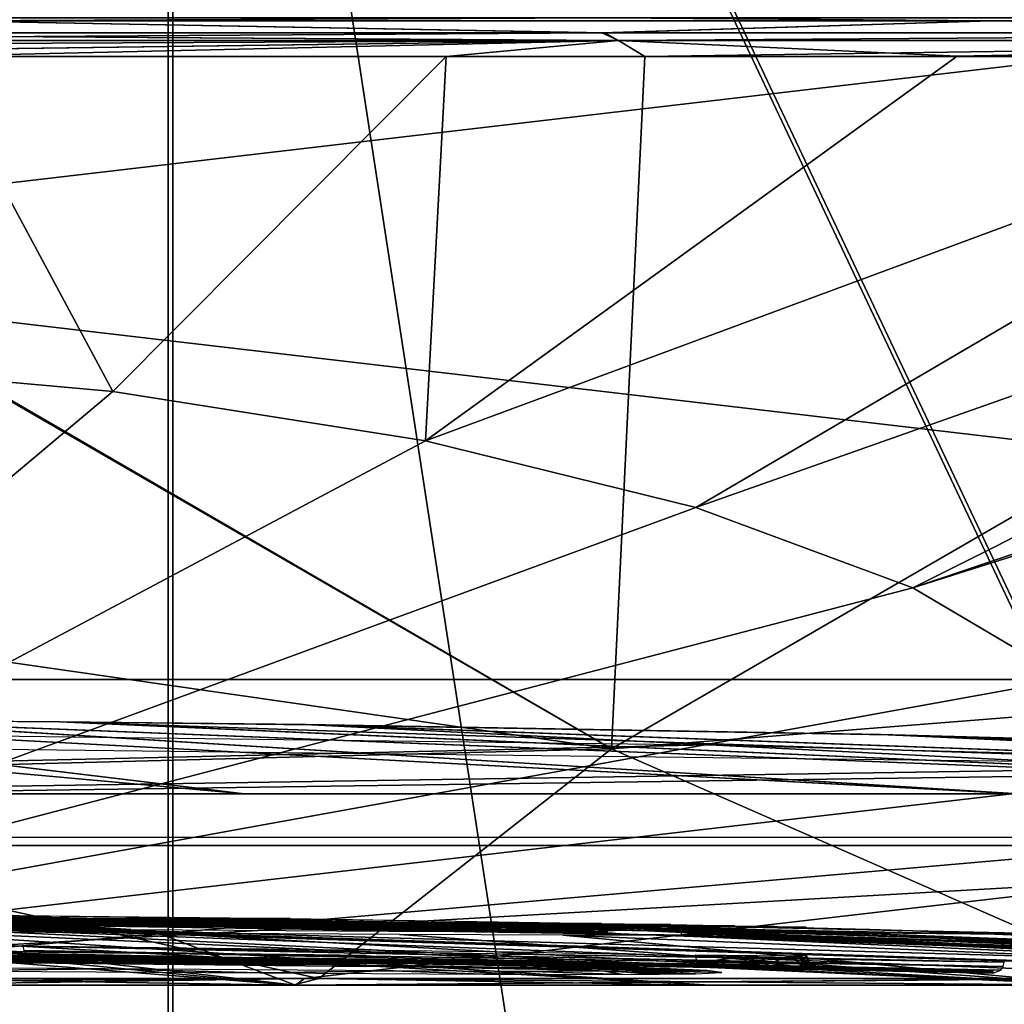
# Model space of a CAD drawing. Header units: millimetres. Extents: x -214 to 214, y -69 to 583.
# Tile 27 of 93: x 11 to 28, y 131 to 148. Entities that reach past the tile are written whole.
import ezdxf

# ---------------------------------------------------------------- set-up
doc = ezdxf.new("R2010")
doc.units = ezdxf.units.MM
doc.header["$LTSCALE"] = 62.021132
for name, color, linetype in [('143', 7, 'CONTINUOUS'), ('200', 7, 'CONTINUOUS'), ('235', 7, 'CONTINUOUS'), ('236', 7, 'CONTINUOUS'), ('239', 7, 'CONTINUOUS'), ('267', 7, 'CONTINUOUS'), ('269', 7, 'CONTINUOUS'), ('270', 7, 'CONTINUOUS'), ('282', 7, 'CONTINUOUS'), ('283', 7, 'CONTINUOUS'), ('284', 7, 'CONTINUOUS'), ('285', 7, 'CONTINUOUS'), ('286', 7, 'CONTINUOUS'), ('287', 7, 'CONTINUOUS'), ('288', 7, 'CONTINUOUS'), ('295', 7, 'CONTINUOUS'), ('296', 7, 'CONTINUOUS'), ('297', 7, 'CONTINUOUS'), ('298', 7, 'CONTINUOUS'), ('299', 7, 'CONTINUOUS'), ('300', 7, 'CONTINUOUS'), ('89', 7, 'CONTINUOUS')]:
    doc.layers.add(name, color=color, linetype=linetype)

msp = doc.modelspace()

# ---------------------------------------------------------------- linework, layer by layer
at = {"layer": '143', "color": 7, "linetype": 'Continuous'}
for points in [[(39.96, 169.576, -230.698), (39.957, 113.354, -227.383), (13.422, 169.506, -235.248), (39.96, 169.576, -230.698)], [(13.422, 169.506, -235.248), (13.413, 111.47, -231.763), (-13.503, 169.502, -235.241), (13.422, 169.506, -235.248)], [(-13.503, 169.502, -235.241), (13.413, 111.47, -231.763), (-13.494, 111.473, -231.757), (-13.503, 169.502, -235.241)], [(13.413, 111.47, -231.763), (13.422, 169.506, -235.248), (22.281, 111.886, -230.796), (13.413, 111.47, -231.763)], [(13.422, 169.506, -235.248), (39.957, 113.354, -227.383), (22.281, 111.886, -230.796), (13.422, 169.506, -235.248)]]:
    msp.add_3dface(points, dxfattribs=at)
at = {"layer": '200', "color": 7, "linetype": 'Continuous'}
for points in [[(-65, 151.663, -113.516), (-65, 136.453, -89.025), (65, 151.663, -113.516), (-65, 151.663, -113.516)], [(65, 151.663, -113.516), (-65, 136.453, -89.025), (65, 136.453, -89.025), (65, 151.663, -113.516)], [(65, 151.662, 113.516), (65, 136.453, 89.025), (-65, 151.662, 113.516), (65, 151.662, 113.516)], [(-65, 151.662, 113.516), (65, 136.453, 89.025), (-65, 136.453, 89.025), (-65, 151.662, 113.516)], [(65, 136.453, 89.025), (65, 125.076, 62.549), (-65, 136.453, 89.025), (65, 136.453, 89.025)], [(-65, 136.453, 89.025), (65, 125.076, 62.549), (-65, 125.076, 62.549), (-65, 136.453, 89.025)], [(-65, 136.453, -89.025), (-65, 125.076, -62.549), (65, 136.453, -89.025), (-65, 136.453, -89.025)], [(65, 136.453, -89.025), (-65, 125.076, -62.549), (65, 125.076, -62.549), (65, 136.453, -89.025)]]:
    msp.add_3dface(points, dxfattribs=at)
at = {"layer": '235', "color": 7, "linetype": 'Continuous'}
for points in [[(15.591, 132.198, -1.267), (0, 132.197, 15.73), (10.223, 132.256, -1.266), (15.591, 132.198, -1.267)], [(10.828, 132.211, 9.769), (0, 132.197, 15.73), (10.828, 132.214, 9.361), (10.828, 132.211, 9.769)], [(10.828, 132.214, 9.361), (0, 132.197, 15.73), (24.764, 132.044, 0.781), (10.828, 132.214, 9.361)], [(10.828, 132.208, 10.176), (0, 132.197, 15.73), (10.828, 132.211, 9.769), (10.828, 132.208, 10.176)], [(17.625, 132.127, 10.176), (0, 132.197, 15.73), (10.828, 132.208, 10.176), (17.625, 132.127, 10.176)], [(21.13, 132.113, -1.266), (0, 132.197, 15.73), (15.591, 132.198, -1.267), (21.13, 132.113, -1.266)], [(28.303, 131.922, 10.176), (0, 132.197, 15.73), (17.625, 132.127, 10.176), (28.303, 131.922, 10.176)], [(0, 132.197, 15.73), (28.303, 131.922, 10.176), (21.618, 132.029, 13.475), (0, 132.197, 15.73)], [(24.764, 132.044, 0.781), (0, 132.197, 15.73), (24.561, 132.048, -0.294), (24.764, 132.044, 0.781)], [(24.561, 132.048, -0.294), (0, 132.197, 15.73), (24.205, 132.055, -0.786), (24.561, 132.048, -0.294)], [(24.205, 132.055, -0.786), (0, 132.197, 15.73), (23.504, 132.069, -1.093), (24.205, 132.055, -0.786)], [(23.504, 132.069, -1.093), (0, 132.197, 15.73), (22.369, 132.09, -1.231), (23.504, 132.069, -1.093)], [(22.369, 132.09, -1.231), (0, 132.197, 15.73), (21.13, 132.113, -1.266), (22.369, 132.09, -1.231)], [(8.163, 132.169, 15.73), (0, 132.197, 15.73), (16.378, 132.085, 15.73), (8.163, 132.169, 15.73)], [(16.378, 132.085, 15.73), (0, 132.197, 15.73), (18.108, 132.06, 15.694), (16.378, 132.085, 15.73)], [(18.108, 132.06, 15.694), (0, 132.197, 15.73), (19.5, 132.04, 15.577), (18.108, 132.06, 15.694)], [(19.5, 132.04, 15.577), (0, 132.197, 15.73), (20.529, 132.026, 15.32), (19.5, 132.04, 15.577)], [(20.529, 132.026, 15.32), (0, 132.197, 15.73), (21.198, 132.022, 14.682), (20.529, 132.026, 15.32)], [(21.198, 132.022, 14.682), (0, 132.197, 15.73), (21.618, 132.029, 13.475), (21.198, 132.022, 14.682)], [(5.714, 132.195, -14.776), (5.386, 132.181, -15.974), (12.75, 132.004, -23.385), (5.714, 132.195, -14.776)], [(12.75, 132.004, -23.385), (5.386, 132.181, -15.974), (6.171, 132.046, -23.891), (12.75, 132.004, -23.385)], [(6.297, 132.2, -14.132), (5.714, 132.195, -14.776), (12.75, 132.004, -23.385), (6.297, 132.2, -14.132)], [(7.153, 132.198, -13.874), (6.297, 132.2, -14.132), (12.75, 132.004, -23.385), (7.153, 132.198, -13.874)], [(8.37, 132.192, -13.746), (7.153, 132.198, -13.874), (12.75, 132.004, -23.385), (8.37, 132.192, -13.746)], [(10.012, 132.18, -13.704), (8.37, 132.192, -13.746), (12.75, 132.004, -23.385), (10.012, 132.18, -13.704)], [(9.355, 132.211, -11.194), (14.45, 132.16, -11.195), (9.165, 132.256, -4.545), (9.355, 132.211, -11.194)], [(9.165, 132.256, -4.545), (14.45, 132.16, -11.195), (13.824, 132.212, -4.546), (9.165, 132.256, -4.545)], [(14.146, 132.138, -13.704), (10.012, 132.18, -13.704), (17.347, 131.972, -22.011), (14.146, 132.138, -13.704)], [(17.347, 131.972, -22.011), (10.012, 132.18, -13.704), (12.75, 132.004, -23.385), (17.347, 131.972, -22.011)], [(16.038, 132.159, 9.026), (10.828, 132.214, 9.361), (24.525, 132.04, 4.691), (16.038, 132.159, 9.026)], [(24.525, 132.04, 4.691), (10.828, 132.214, 9.361), (24.782, 132.042, 1.964), (24.525, 132.04, 4.691)], [(24.782, 132.042, 1.964), (10.828, 132.214, 9.361), (24.764, 132.044, 0.781), (24.782, 132.042, 1.964)], [(20.242, 132.074, -11.455), (21.047, 132.053, -12.207), (13.824, 132.212, -4.546), (20.242, 132.074, -11.455)], [(13.824, 132.212, -4.546), (21.047, 132.053, -12.207), (18.532, 132.148, -4.544), (13.824, 132.212, -4.546)], [(19.545, 132.088, -11.194), (20.242, 132.074, -11.455), (13.824, 132.212, -4.546), (19.545, 132.088, -11.194)], [(14.45, 132.16, -11.195), (19.545, 132.088, -11.194), (13.824, 132.212, -4.546), (14.45, 132.16, -11.195)], [(5.233, 132.02, 25.361), (15.634, 131.014, 53.22), (3.165, 132.002, 26.517), (5.233, 132.02, 25.361)], [(7.012, 132.055, 23.154), (23.054, 131.014, 50.451), (5.233, 132.02, 25.361), (7.012, 132.055, 23.154)], [(23.054, 131.014, 50.451), (15.634, 131.014, 53.22), (5.233, 132.02, 25.361), (23.054, 131.014, 50.451)], [(7.61, 132.101, 20.429), (29.996, 131.014, 46.657), (7.012, 132.055, 23.154), (7.61, 132.101, 20.429)], [(29.996, 131.014, 46.657), (23.054, 131.014, 50.451), (7.012, 132.055, 23.154), (29.996, 131.014, 46.657)], [(46.724, 131.014, 29.891), (41.972, 131.014, 36.261), (7.605, 132.135, 18.357), (46.724, 131.014, 29.891)], [(7.605, 132.135, 18.357), (41.972, 131.014, 36.261), (7.617, 132.118, 19.439), (7.605, 132.135, 18.357)], [(21.618, 131.923, 20.855), (46.724, 131.014, 29.891), (7.605, 132.135, 18.357), (21.618, 131.923, 20.855)], [(12.273, 132.096, 18.351), (21.618, 131.923, 20.855), (7.605, 132.135, 18.357), (12.273, 132.096, 18.351)], [(7.617, 132.118, 19.439), (41.972, 131.014, 36.261), (7.61, 132.101, 20.429), (7.617, 132.118, 19.439)], [(36.338, 131.014, 41.906), (29.996, 131.014, 46.657), (7.61, 132.101, 20.429), (36.338, 131.014, 41.906)], [(41.972, 131.014, 36.261), (36.338, 131.014, 41.906), (7.61, 132.101, 20.429), (41.972, 131.014, 36.261)], [(21.246, 131.952, 19.53), (21.618, 131.923, 20.855), (12.273, 132.096, 18.351), (21.246, 131.952, 19.53)], [(16.94, 132.039, 18.357), (21.246, 131.952, 19.53), (12.273, 132.096, 18.351), (16.94, 132.039, 18.357)], [(18.281, 132.082, -13.704), (14.146, 132.138, -13.704), (21.003, 131.966, -18.951), (18.281, 132.082, -13.704)], [(21.003, 131.966, -18.951), (14.146, 132.138, -13.704), (19.744, 131.961, -20.524), (21.003, 131.966, -18.951)], [(19.744, 131.961, -20.524), (14.146, 132.138, -13.704), (17.347, 131.972, -22.011), (19.744, 131.961, -20.524)], [(19.325, 132.113, 8.668), (16.038, 132.159, 9.026), (23.81, 132.045, 6.601), (19.325, 132.113, 8.668)], [(23.81, 132.045, 6.601), (16.038, 132.159, 9.026), (24.525, 132.04, 4.691), (23.81, 132.045, 6.601)], [(20.629, 131.974, 18.808), (21.246, 131.952, 19.53), (16.94, 132.039, 18.357), (20.629, 131.974, 18.808)], [(18.545, 132.015, 18.4), (20.629, 131.974, 18.808), (16.94, 132.039, 18.357), (18.545, 132.015, 18.4)], [(18.988, 132.07, -13.752), (18.281, 132.082, -13.704), (21.365, 131.983, -17.373), (18.988, 132.07, -13.752)], [(21.365, 131.983, -17.373), (18.281, 132.082, -13.704), (21.003, 131.966, -18.951), (21.365, 131.983, -17.373)], [(41.912, 131.014, -36.333), (46.664, 131.014, -29.986), (18.532, 132.148, -4.544), (41.912, 131.014, -36.333)], [(18.532, 132.148, -4.544), (46.664, 131.014, -29.986), (21.341, 132.101, -4.596), (18.532, 132.148, -4.544)], [(21.047, 132.053, -12.207), (41.912, 131.014, -36.333), (18.532, 132.148, -4.544), (21.047, 132.053, -12.207)], [(19.759, 131.993, 18.534), (20.629, 131.974, 18.808), (18.545, 132.015, 18.4), (19.759, 131.993, 18.534)], [(19.596, 132.058, -13.931), (18.988, 132.07, -13.752), (21.318, 131.992, -16.849), (19.596, 132.058, -13.931)], [(21.318, 131.992, -16.849), (18.988, 132.07, -13.752), (21.365, 131.983, -17.373), (21.318, 131.992, -16.849)], [(21.465, 132.079, 8.274), (19.325, 132.113, 8.668), (22.804, 132.058, 7.75), (21.465, 132.079, 8.274)], [(22.804, 132.058, 7.75), (19.325, 132.113, 8.668), (23.81, 132.045, 6.601), (22.804, 132.058, 7.75)], [(20.108, 132.045, -14.374), (19.596, 132.058, -13.931), (20.964, 132.014, -15.667), (20.108, 132.045, -14.374)], [(20.964, 132.014, -15.667), (19.596, 132.058, -13.931), (21.187, 132.002, -16.276), (20.964, 132.014, -15.667)], [(21.187, 132.002, -16.276), (19.596, 132.058, -13.931), (21.318, 131.992, -16.849), (21.187, 132.002, -16.276)], [(20.633, 132.027, -15.077), (20.108, 132.045, -14.374), (20.964, 132.014, -15.667), (20.633, 132.027, -15.077)], [(21.974, 132.023, -13.426), (41.912, 131.014, -36.333), (21.047, 132.053, -12.207), (21.974, 132.023, -13.426)], [(46.664, 131.014, -29.986), (50.457, 131.014, -23.037), (21.341, 132.101, -4.596), (46.664, 131.014, -29.986)], [(21.341, 132.101, -4.596), (50.457, 131.014, -23.037), (26.674, 131.98, -7.367), (21.341, 132.101, -4.596)], [(23.412, 132.062, -4.752), (21.341, 132.101, -4.596), (26.674, 131.98, -7.367), (23.412, 132.062, -4.752)], [(54.917, 131.014, 7.802), (53.254, 131.014, 15.516), (21.618, 132.029, 13.475), (54.917, 131.014, 7.802)], [(21.618, 132.029, 13.475), (53.254, 131.014, 15.516), (22.085, 132.02, 13.475), (21.618, 132.029, 13.475)], [(28.303, 131.922, 10.176), (54.917, 131.014, 7.802), (21.618, 132.029, 13.475), (28.303, 131.922, 10.176)], [(23.144, 131.973, -15.697), (41.912, 131.014, -36.333), (21.974, 132.023, -13.426), (23.144, 131.973, -15.697)], [(22.085, 132.02, 13.475), (53.254, 131.014, 15.516), (22.554, 132.012, 13.475), (22.085, 132.02, 13.475)], [(22.554, 132.012, 13.475), (53.254, 131.014, 15.516), (22.554, 131.964, 17.165), (22.554, 132.012, 13.475)], [(24.913, 132.03, -5.076), (23.412, 132.062, -4.752), (26.674, 131.98, -7.367), (24.913, 132.03, -5.076)], [(25.903, 132.005, -5.825), (24.913, 132.03, -5.076), (26.674, 131.98, -7.367), (25.903, 132.005, -5.825)], [(15.634, 131.014, 53.22), (7.937, 131.014, 54.897), (3.165, 132.002, 26.517), (15.634, 131.014, 53.22)], [(7.934, 131.014, -54.897), (15.685, 131.014, -53.203), (7.242, 131.975, -26.922), (7.934, 131.014, -54.897)], [(7.242, 131.975, -26.922), (15.685, 131.014, -53.203), (13.238, 131.939, -26.249), (7.242, 131.975, -26.922)], [(15.685, 131.014, -53.203), (29.989, 131.014, -46.662), (13.238, 131.939, -26.249), (15.685, 131.014, -53.203)], [(13.238, 131.939, -26.249), (29.989, 131.014, -46.662), (17.537, 131.913, -24.868), (13.238, 131.939, -26.249)], [(17.537, 131.913, -24.868), (29.989, 131.014, -46.662), (20.446, 131.901, -23.16), (17.537, 131.913, -24.868)], [(20.446, 131.901, -23.16), (41.912, 131.014, -36.333), (22.255, 131.902, -21.367), (20.446, 131.901, -23.16)], [(29.989, 131.014, -46.662), (41.912, 131.014, -36.333), (20.446, 131.901, -23.16), (29.989, 131.014, -46.662)], [(22.084, 131.915, 20.855), (46.724, 131.014, 29.891), (21.618, 131.923, 20.855), (22.084, 131.915, 20.855)], [(22.554, 131.906, 20.855), (46.724, 131.014, 29.891), (22.084, 131.915, 20.855), (22.554, 131.906, 20.855)], [(22.255, 131.902, -21.367), (41.912, 131.014, -36.333), (23.195, 131.915, -19.578), (22.255, 131.902, -21.367)], [(53.254, 131.014, 15.516), (50.508, 131.014, 22.929), (22.554, 131.964, 17.165), (53.254, 131.014, 15.516)], [(22.554, 131.964, 17.165), (50.508, 131.014, 22.929), (22.554, 131.906, 20.855), (22.554, 131.964, 17.165)], [(50.508, 131.014, 22.929), (46.724, 131.014, 29.891), (22.554, 131.906, 20.855), (50.508, 131.014, 22.929)], [(23.491, 131.938, -17.714), (41.912, 131.014, -36.333), (23.144, 131.973, -15.697), (23.491, 131.938, -17.714)], [(23.195, 131.915, -19.578), (41.912, 131.014, -36.333), (23.491, 131.938, -17.714), (23.195, 131.915, -19.578)], [(26.674, 131.98, -7.367), (50.457, 131.014, -23.037), (27.485, 131.962, -7.367), (26.674, 131.98, -7.367)], [(27.485, 131.962, -7.367), (50.457, 131.014, -23.037), (28.303, 131.943, -7.367), (27.485, 131.962, -7.367)]]:
    msp.add_3dface(points, dxfattribs=at)
at = {"layer": '236', "color": 7, "linetype": 'Continuous'}
for points in [[(0, 131.032, -55.962), (0, 131.133, -56.453), (15.844, 131.133, -54.184), (0, 131.032, -55.962)], [(0, 131.014, -55.467), (0, 131.032, -55.962), (15.844, 131.133, -54.184), (0, 131.014, -55.467)], [(7.934, 131.014, -54.897), (0, 131.014, -55.467), (15.844, 131.133, -54.184), (7.934, 131.014, -54.897)], [(15.685, 131.014, -53.203), (7.934, 131.014, -54.897), (15.844, 131.133, -54.184), (15.685, 131.014, -53.203)], [(7.937, 131.014, 54.897), (15.634, 131.014, 53.22), (8.219, 131.133, 55.852), (7.937, 131.014, 54.897)], [(8.219, 131.133, 55.852), (15.634, 131.014, 53.22), (16.098, 131.133, 54.109), (8.219, 131.133, 55.852)], [(15.634, 131.014, 53.22), (23.054, 131.014, 50.451), (16.098, 131.133, 54.109), (15.634, 131.014, 53.22)], [(29.989, 131.014, -46.662), (15.685, 131.014, -53.203), (30.449, 131.133, -47.537), (29.989, 131.014, -46.662)], [(30.449, 131.133, -47.537), (15.685, 131.014, -53.203), (30.121, 131.133, -47.746), (30.449, 131.133, -47.537)], [(30.121, 131.133, -47.746), (15.685, 131.014, -53.203), (15.844, 131.133, -54.184), (30.121, 131.133, -47.746)], [(23.054, 131.014, 50.451), (29.996, 131.014, 46.657), (16.098, 131.133, 54.109), (23.054, 131.014, 50.451)], [(16.098, 131.133, 54.109), (29.996, 131.014, 46.657), (30.634, 131.133, 47.42), (16.098, 131.133, 54.109)]]:
    msp.add_3dface(points, dxfattribs=at)
at = {"layer": '239', "color": 7, "linetype": 'Continuous'}
for points in [[(0, 147.547, 96.002), (0, 138.279, 76.668), (21.309, 135.219, 65.454), (0, 147.547, 96.002)], [(0, 147.547, 96.002), (21.309, 135.219, 65.454), (0.073, 147.547, 96.002), (0, 147.547, 96.002)], [(0.073, 147.547, 96.002), (21.309, 135.219, 65.454), (21.905, 147.547, 93.469), (0.073, 147.547, 96.002)], [(12.433, 141.582, -83.264), (6.349, 142.126, -85.114), (9.222, 147.548, -95.559), (12.433, 141.582, -83.264)], [(18.366, 147.547, -94.228), (12.433, 141.582, -83.264), (9.222, 147.548, -95.559), (18.366, 147.547, -94.228)], [(17.998, 140.7, -80.267), (12.433, 141.582, -83.264), (18.366, 147.547, -94.228), (17.998, 140.7, -80.267)], [(22.813, 139.518, -76.248), (17.998, 140.7, -80.267), (36.503, 147.548, -88.792), (22.813, 139.518, -76.248)], [(36.503, 147.548, -88.792), (17.998, 140.7, -80.267), (27.462, 147.548, -91.992), (36.503, 147.548, -88.792)], [(27.462, 147.548, -91.992), (17.998, 140.7, -80.267), (18.366, 147.547, -94.228), (27.462, 147.548, -91.992)], [(21.309, 135.219, 65.454), (41.914, 136.847, 59.92), (42.608, 147.547, 86.028), (21.309, 135.219, 65.454)], [(21.905, 147.547, 93.469), (21.309, 135.219, 65.454), (42.608, 147.547, 86.028), (21.905, 147.547, 93.469)], [(45.559, 147.546, -84.501), (22.813, 139.518, -76.248), (36.503, 147.548, -88.792), (45.559, 147.546, -84.501)], [(26.676, 138.084, -71.375), (22.813, 139.518, -76.248), (45.559, 147.546, -84.501), (26.676, 138.084, -71.375)], [(29.427, 136.458, -65.85), (26.676, 138.084, -71.375), (56.545, 147.547, -77.581), (29.427, 136.458, -65.85)], [(56.545, 147.547, -77.581), (26.676, 138.084, -71.375), (54.693, 147.546, -78.896), (56.545, 147.547, -77.581)], [(54.693, 147.546, -78.896), (26.676, 138.084, -71.375), (45.559, 147.546, -84.501), (54.693, 147.546, -78.896)], [(12.433, 141.582, -83.264), (0, 131.133, -56.453), (6.349, 142.126, -85.114), (12.433, 141.582, -83.264)], [(17.998, 140.7, -80.267), (0, 131.133, -56.453), (12.433, 141.582, -83.264), (17.998, 140.7, -80.267)], [(22.813, 139.518, -76.248), (0, 131.133, -56.453), (17.998, 140.7, -80.267), (22.813, 139.518, -76.248)], [(26.676, 138.084, -71.375), (0, 131.133, -56.453), (22.813, 139.518, -76.248), (26.676, 138.084, -71.375)], [(0, 138.279, 76.668), (0, 134.67, 67.32), (21.309, 135.219, 65.454), (0, 138.279, 76.668)], [(29.427, 136.458, -65.85), (0, 131.133, -56.453), (26.676, 138.084, -71.375), (29.427, 136.458, -65.85)], [(21.309, 135.219, 65.454), (30.634, 131.133, 47.42), (41.914, 136.847, 59.92), (21.309, 135.219, 65.454)], [(30.95, 134.709, -59.904), (0, 131.133, -56.453), (29.427, 136.458, -65.85), (30.95, 134.709, -59.904)], [(0, 134.67, 67.32), (16.098, 131.133, 54.109), (21.309, 135.219, 65.454), (0, 134.67, 67.32)], [(16.098, 131.133, 54.109), (30.634, 131.133, 47.42), (21.309, 135.219, 65.454), (16.098, 131.133, 54.109)], [(31.182, 132.908, -53.785), (0, 131.133, -56.453), (30.95, 134.709, -59.904), (31.182, 132.908, -53.785)], [(0, 134.67, 67.32), (8.219, 131.133, 55.852), (16.098, 131.133, 54.109), (0, 134.67, 67.32)], [(15.844, 131.133, -54.184), (0, 131.133, -56.453), (31.182, 132.908, -53.785), (15.844, 131.133, -54.184)], [(30.121, 131.133, -47.746), (15.844, 131.133, -54.184), (31.182, 132.908, -53.785), (30.121, 131.133, -47.746)]]:
    msp.add_3dface(points, dxfattribs=at)
at = {"layer": '267', "color": 7, "linetype": 'Continuous'}
for points in [[(21.248, 148.234, -94.564), (9.476, 148.181, -96.158), (0, 148.234, -96.921), (21.248, 148.234, -94.564)], [(21.136, 147.967, -94.066), (0, 147.967, -96.411), (9.476, 148.181, -96.158), (21.136, 147.967, -94.066)], [(28.064, 148.181, -92.459), (9.476, 148.181, -96.158), (21.248, 148.234, -94.564), (28.064, 148.181, -92.459)], [(28.064, 148.181, -92.459), (21.136, 147.967, -94.066), (9.476, 148.181, -96.158), (28.064, 148.181, -92.459)], [(41.243, 147.967, -87.144), (21.136, 147.967, -94.066), (28.064, 148.181, -92.459), (41.243, 147.967, -87.144)], [(41.461, 148.234, -87.605), (28.064, 148.181, -92.459), (21.248, 148.234, -94.564), (41.461, 148.234, -87.605)], [(45.572, 148.181, -85.202), (28.064, 148.181, -92.459), (41.461, 148.234, -87.605), (45.572, 148.181, -85.202)], [(45.572, 148.181, -85.202), (41.243, 147.967, -87.144), (28.064, 148.181, -92.459), (45.572, 148.181, -85.202)]]:
    msp.add_3dface(points, dxfattribs=at)
at = {"layer": '269', "color": 7, "linetype": 'Continuous'}
for points in [[(0, 147.967, -96.411), (21.136, 147.967, -94.066), (0, 147.828, -96.325), (0, 147.967, -96.411)], [(0, 147.828, -96.325), (21.136, 147.967, -94.066), (21.434, 147.828, -93.91), (0, 147.828, -96.325)], [(0, 147.967, 96.411), (0, 147.828, 96.325), (21.434, 147.828, 93.91), (0, 147.967, 96.411)], [(0.073, 147.967, 96.411), (0, 147.967, 96.411), (21.434, 147.828, 93.91), (0.073, 147.967, 96.411)], [(21.189, 147.967, 94.054), (0.073, 147.967, 96.411), (21.434, 147.828, 93.91), (21.189, 147.967, 94.054)], [(21.136, 147.967, -94.066), (41.243, 147.967, -87.144), (21.434, 147.828, -93.91), (21.136, 147.967, -94.066)], [(41.276, 147.967, 87.128), (21.189, 147.967, 94.054), (21.434, 147.828, 93.91), (41.276, 147.967, 87.128)], [(21.434, 147.828, -93.91), (41.243, 147.967, -87.144), (41.794, 147.828, -86.785), (21.434, 147.828, -93.91)], [(41.794, 147.828, 86.785), (41.276, 147.967, 87.128), (21.434, 147.828, 93.91), (41.794, 147.828, 86.785)], [(9.222, 147.548, -95.559), (0, 147.547, -96.002), (21.434, 147.828, -93.91), (9.222, 147.548, -95.559)], [(0, 147.547, -96.002), (0, 147.727, -96.238), (21.434, 147.828, -93.91), (0, 147.547, -96.002)], [(0, 147.828, 96.325), (0.073, 147.547, 96.002), (21.434, 147.828, 93.91), (0, 147.828, 96.325)], [(0, 147.727, -96.238), (0, 147.828, -96.325), (21.434, 147.828, -93.91), (0, 147.727, -96.238)], [(0.073, 147.547, 96.002), (21.905, 147.547, 93.469), (21.434, 147.828, 93.91), (0.073, 147.547, 96.002)], [(18.366, 147.547, -94.228), (9.222, 147.548, -95.559), (21.434, 147.828, -93.91), (18.366, 147.547, -94.228)], [(27.462, 147.548, -91.992), (18.366, 147.547, -94.228), (21.434, 147.828, -93.91), (27.462, 147.548, -91.992)], [(27.462, 147.548, -91.992), (21.434, 147.828, -93.91), (41.794, 147.828, -86.785), (27.462, 147.548, -91.992)], [(21.905, 147.547, 93.469), (41.794, 147.828, 86.785), (21.434, 147.828, 93.91), (21.905, 147.547, 93.469)], [(21.905, 147.547, 93.469), (42.608, 147.547, 86.028), (41.794, 147.828, 86.785), (21.905, 147.547, 93.469)], [(36.503, 147.548, -88.792), (27.462, 147.548, -91.992), (41.794, 147.828, -86.785), (36.503, 147.548, -88.792)]]:
    msp.add_3dface(points, dxfattribs=at)
at = {"layer": '270', "color": 7, "linetype": 'Continuous'}
for points in [[(0, 148.234, 96.921), (9.476, 148.181, 96.158), (21.248, 148.234, 94.564), (0, 148.234, 96.921)], [(0.073, 147.967, 96.411), (21.189, 147.967, 94.054), (9.476, 148.181, 96.158), (0.073, 147.967, 96.411)], [(9.476, 148.181, 96.158), (28.064, 148.181, 92.459), (21.248, 148.234, 94.564), (9.476, 148.181, 96.158)], [(21.189, 147.967, 94.054), (28.064, 148.181, 92.459), (9.476, 148.181, 96.158), (21.189, 147.967, 94.054)], [(21.189, 147.967, 94.054), (41.276, 147.967, 87.128), (28.064, 148.181, 92.459), (21.189, 147.967, 94.054)], [(21.248, 148.234, 94.564), (28.064, 148.181, 92.459), (41.461, 148.234, 87.605), (21.248, 148.234, 94.564)], [(28.064, 148.181, 92.459), (45.572, 148.181, 85.202), (41.461, 148.234, 87.605), (28.064, 148.181, 92.459)], [(41.276, 147.967, 87.128), (45.572, 148.181, 85.202), (28.064, 148.181, 92.459), (41.276, 147.967, 87.128)]]:
    msp.add_3dface(points, dxfattribs=at)
at = {"layer": '282', "color": 7, "linetype": 'Continuous'}
for points in [[(10.011, 131.482, -13.502), (13.982, 131.442, -13.502), (9.353, 131.509, -11.392), (10.011, 131.482, -13.502)], [(9.353, 131.509, -11.392), (13.982, 131.442, -13.502), (14.121, 131.462, -11.393), (9.353, 131.509, -11.392)], [(12.301, 131.303, -23.662), (6.17, 131.342, -24.087), (9.199, 131.268, -26.617), (12.301, 131.303, -23.662)], [(15.056, 131.232, -25.573), (12.301, 131.303, -23.662), (9.199, 131.268, -26.617), (15.056, 131.232, -25.573)], [(17.429, 131.267, -22.189), (12.301, 131.303, -23.662), (15.056, 131.232, -25.573), (17.429, 131.267, -22.189)], [(13.982, 131.442, -13.502), (18.278, 131.384, -13.502), (14.121, 131.462, -11.393), (13.982, 131.442, -13.502)], [(19.055, 131.371, -13.558), (19.684, 131.359, -13.751), (14.121, 131.462, -11.393), (19.055, 131.371, -13.558)], [(14.121, 131.462, -11.393), (19.684, 131.359, -13.751), (21.805, 131.325, -13.536), (14.121, 131.462, -11.393)], [(18.278, 131.384, -13.502), (19.055, 131.371, -13.558), (14.121, 131.462, -11.393), (18.278, 131.384, -13.502)], [(19.542, 131.386, -11.392), (14.121, 131.462, -11.393), (20.917, 131.353, -12.363), (19.542, 131.386, -11.392)], [(20.917, 131.353, -12.363), (14.121, 131.462, -11.393), (21.805, 131.325, -13.536), (20.917, 131.353, -12.363)], [(20.172, 131.373, -11.651), (19.542, 131.386, -11.392), (20.917, 131.353, -12.363), (20.172, 131.373, -11.651)], [(19.684, 131.359, -13.751), (20.237, 131.344, -14.219), (23.014, 131.272, -15.955), (19.684, 131.359, -13.751)], [(21.805, 131.325, -13.536), (19.684, 131.359, -13.751), (23.014, 131.272, -15.955), (21.805, 131.325, -13.536)], [(20.237, 131.344, -14.219), (20.796, 131.326, -14.964), (23.014, 131.272, -15.955), (20.237, 131.344, -14.219)], [(20.796, 131.326, -14.964), (21.142, 131.312, -15.582), (23.014, 131.272, -15.955), (20.796, 131.326, -14.964)], [(21.142, 131.312, -15.582), (21.376, 131.299, -16.219), (23.014, 131.272, -15.955), (21.142, 131.312, -15.582)], [(19.025, 131.211, -23.866), (17.429, 131.267, -22.189), (15.056, 131.232, -25.573), (19.025, 131.211, -23.866)], [(19.912, 131.256, -20.637), (17.429, 131.267, -22.189), (19.025, 131.211, -23.866), (19.912, 131.256, -20.637)], [(21.513, 131.205, -21.932), (19.912, 131.256, -20.637), (19.025, 131.211, -23.866), (21.513, 131.205, -21.932)], [(21.194, 131.261, -19.004), (19.912, 131.256, -20.637), (21.513, 131.205, -21.932), (21.194, 131.261, -19.004)], [(21.561, 131.28, -17.37), (21.194, 131.261, -19.004), (22.807, 131.215, -20.019), (21.561, 131.28, -17.37)], [(22.807, 131.215, -20.019), (21.194, 131.261, -19.004), (21.513, 131.205, -21.932), (22.807, 131.215, -20.019)], [(21.376, 131.299, -16.219), (21.514, 131.288, -16.823), (23.277, 131.237, -18.054), (21.376, 131.299, -16.219)], [(23.014, 131.272, -15.955), (21.376, 131.299, -16.219), (23.277, 131.237, -18.054), (23.014, 131.272, -15.955)], [(21.514, 131.288, -16.823), (21.561, 131.28, -17.37), (23.277, 131.237, -18.054), (21.514, 131.288, -16.823)], [(23.277, 131.237, -18.054), (21.561, 131.28, -17.37), (22.807, 131.215, -20.019), (23.277, 131.237, -18.054)]]:
    msp.add_3dface(points, dxfattribs=at)
at = {"layer": '283', "color": 7, "linetype": 'Continuous'}
for points in [[(4.974, 131.589, -1.093), (3.291, 131.595, -1.22), (18.528, 131.449, -4.344), (4.974, 131.589, -1.093)], [(18.528, 131.449, -4.344), (3.291, 131.595, -1.22), (10.718, 131.544, -4.344), (18.528, 131.449, -4.344)], [(6.883, 131.579, -1.335), (4.974, 131.589, -1.093), (24.986, 131.329, -4.891), (6.883, 131.579, -1.335)], [(24.986, 131.329, -4.891), (4.974, 131.589, -1.093), (22.264, 131.385, -4.442), (24.986, 131.329, -4.891)], [(22.264, 131.385, -4.442), (4.974, 131.589, -1.093), (18.528, 131.449, -4.344), (22.264, 131.385, -4.442)], [(9.037, 131.565, -1.444), (6.883, 131.579, -1.335), (28.099, 131.265, -3.588), (9.037, 131.565, -1.444)], [(28.099, 131.265, -3.588), (6.883, 131.579, -1.335), (24.986, 131.329, -4.891), (28.099, 131.265, -3.588)], [(11.429, 131.545, -1.321), (9.037, 131.565, -1.444), (28.099, 131.265, -3.588), (11.429, 131.545, -1.321)], [(11.026, 131.511, 9.55), (14.942, 131.47, 9.307), (11.026, 131.509, 9.762), (11.026, 131.511, 9.55)], [(11.026, 131.508, 9.974), (11.026, 131.509, 9.762), (14.942, 131.47, 9.307), (11.026, 131.508, 9.974)], [(11.026, 131.508, 9.974), (14.942, 131.47, 9.307), (18.617, 131.414, 9.973), (11.026, 131.508, 9.974)], [(14.266, 131.514, -1.459), (11.429, 131.545, -1.321), (28.099, 131.265, -3.588), (14.266, 131.514, -1.459)], [(17.492, 131.471, -1.426), (14.266, 131.514, -1.459), (21.127, 131.413, -1.466), (17.492, 131.471, -1.426)], [(21.127, 131.413, -1.466), (14.266, 131.514, -1.459), (22.419, 131.389, -1.427), (21.127, 131.413, -1.466)], [(22.419, 131.389, -1.427), (14.266, 131.514, -1.459), (28.099, 131.265, -3.588), (22.419, 131.389, -1.427)], [(14.942, 131.47, 9.307), (17.262, 131.441, 9.112), (18.617, 131.414, 9.973), (14.942, 131.47, 9.307)], [(17.262, 131.441, 9.112), (19.586, 131.407, 8.83), (18.617, 131.414, 9.973), (17.262, 131.441, 9.112)], [(19.586, 131.407, 8.83), (21.642, 131.375, 8.428), (18.617, 131.414, 9.973), (19.586, 131.407, 8.83)], [(18.617, 131.414, 9.973), (21.642, 131.375, 8.428), (28.098, 131.228, 9.974), (18.617, 131.414, 9.973)], [(21.642, 131.375, 8.428), (22.921, 131.354, 7.908), (28.098, 131.228, 9.974), (21.642, 131.375, 8.428)], [(23.54, 131.368, -1.289), (22.419, 131.389, -1.427), (28.099, 131.265, -3.588), (23.54, 131.368, -1.289)], [(22.921, 131.354, 7.908), (23.969, 131.341, 6.717), (28.098, 131.228, 9.974), (22.921, 131.354, 7.908)], [(24.327, 131.352, -0.942), (23.54, 131.368, -1.289), (28.099, 131.27), (24.327, 131.352, -0.942)], [(28.099, 131.27), (23.54, 131.368, -1.289), (28.099, 131.265, -3.588), (28.099, 131.27)], [(23.969, 131.341, 6.717), (24.71, 131.335, 4.758), (28.098, 131.228, 9.974), (23.969, 131.341, 6.717)], [(24.746, 131.344, -0.36), (24.327, 131.352, -0.942), (28.099, 131.27), (24.746, 131.344, -0.36)], [(24.71, 131.335, 4.758), (24.91, 131.336, 3.461), (28.099, 131.259, 4.996), (24.71, 131.335, 4.758)], [(28.098, 131.228, 9.974), (24.71, 131.335, 4.758), (28.099, 131.259, 4.996), (28.098, 131.228, 9.974)], [(24.805, 131.343, -0.185), (24.746, 131.344, -0.36), (28.099, 131.27), (24.805, 131.343, -0.185)], [(24.856, 131.342), (24.805, 131.343, -0.185), (28.099, 131.27), (24.856, 131.342)], [(24.96, 131.339, 0.788), (24.856, 131.342), (28.099, 131.259, 4.996), (24.96, 131.339, 0.788)], [(28.099, 131.259, 4.996), (24.856, 131.342), (28.099, 131.27), (28.099, 131.259, 4.996)], [(24.91, 131.336, 3.461), (24.978, 131.338, 1.964), (28.099, 131.259, 4.996), (24.91, 131.336, 3.461)], [(24.964, 131.339, 0.897), (24.96, 131.339, 0.788), (28.099, 131.259, 4.996), (24.964, 131.339, 0.897)], [(24.978, 131.338, 1.964), (24.964, 131.339, 0.897), (28.099, 131.259, 4.996), (24.978, 131.338, 1.964)], [(26.013, 131.304, -5.65), (28.099, 131.265, -3.588), (24.986, 131.329, -4.891), (26.013, 131.304, -5.65)], [(28.098, 131.248, -7.166), (28.099, 131.265, -3.588), (26.013, 131.304, -5.65), (28.098, 131.248, -7.166)], [(27.458, 131.263, -7.166), (28.098, 131.248, -7.166), (26.013, 131.304, -5.65), (27.458, 131.263, -7.166)], [(26.817, 131.278, -7.166), (27.458, 131.263, -7.166), (26.013, 131.304, -5.65), (26.817, 131.278, -7.166)]]:
    msp.add_3dface(points, dxfattribs=at)
at = {"layer": '284', "color": 7, "linetype": 'Continuous'}
for points in [[(28.286, 131.345, 10.159), (28.303, 131.425, 10.176), (10.828, 131.708, 10.176), (28.286, 131.345, 10.159)], [(10.828, 131.708, 10.176), (28.303, 131.425, 10.176), (19.566, 131.598, 10.176), (10.828, 131.708, 10.176)], [(10.845, 131.628, 10.158), (28.286, 131.345, 10.159), (10.828, 131.708, 10.176), (10.845, 131.628, 10.158)], [(28.24, 131.281, 10.115), (28.286, 131.345, 10.159), (10.845, 131.628, 10.158), (28.24, 131.281, 10.115)], [(10.888, 131.564, 10.113), (28.24, 131.281, 10.115), (10.845, 131.628, 10.158), (10.888, 131.564, 10.113)], [(11.026, 131.508, 9.974), (28.24, 131.281, 10.115), (10.888, 131.564, 10.113), (11.026, 131.508, 9.974)], [(11.026, 131.508, 9.974), (18.617, 131.414, 9.973), (28.24, 131.281, 10.115), (11.026, 131.508, 9.974)], [(18.617, 131.414, 9.973), (28.098, 131.228, 9.974), (28.24, 131.281, 10.115), (18.617, 131.414, 9.973)]]:
    msp.add_3dface(points, dxfattribs=at)
at = {"layer": '285', "color": 7, "linetype": 'Continuous'}
for points in [[(22.804, 131.554, 7.75), (23.885, 131.54, 6.471), (22.836, 131.416, 7.795), (22.804, 131.554, 7.75)], [(23.885, 131.54, 6.471), (22.837, 131.414, 7.797), (22.836, 131.416, 7.795), (23.885, 131.54, 6.471)], [(24.115, 131.398, 6.14), (22.837, 131.414, 7.797), (23.885, 131.54, 6.471), (24.115, 131.398, 6.14)], [(24.494, 131.535, 4.828), (24.115, 131.398, 6.14), (23.885, 131.54, 6.471), (24.494, 131.535, 4.828)], [(24.693, 131.395, 4.096), (24.115, 131.398, 6.14), (24.494, 131.535, 4.828), (24.693, 131.395, 4.096)], [(24.701, 131.535, 3.586), (24.693, 131.395, 4.096), (24.494, 131.535, 4.828), (24.701, 131.535, 3.586)], [(24.782, 131.538, 1.964), (24.693, 131.395, 4.096), (24.701, 131.535, 3.586), (24.782, 131.538, 1.964)], [(24.693, 131.395, 4.096), (24.782, 131.538, 1.964), (24.837, 131.4, 1.964), (24.693, 131.395, 4.096)], [(24.115, 131.398, 6.14), (22.921, 131.354, 7.908), (22.837, 131.414, 7.797), (24.115, 131.398, 6.14)], [(23.969, 131.341, 6.717), (22.921, 131.354, 7.908), (24.115, 131.398, 6.14), (23.969, 131.341, 6.717)], [(24.71, 131.335, 4.758), (23.969, 131.341, 6.717), (24.115, 131.398, 6.14), (24.71, 131.335, 4.758)], [(24.693, 131.395, 4.096), (24.71, 131.335, 4.758), (24.115, 131.398, 6.14), (24.693, 131.395, 4.096)], [(24.84, 131.398, 1.964), (24.693, 131.395, 4.096), (24.837, 131.4, 1.964), (24.84, 131.398, 1.964)], [(24.84, 131.398, 1.964), (24.91, 131.336, 3.461), (24.693, 131.395, 4.096), (24.84, 131.398, 1.964)], [(24.91, 131.336, 3.461), (24.71, 131.335, 4.758), (24.693, 131.395, 4.096), (24.91, 131.336, 3.461)], [(24.978, 131.338, 1.964), (24.91, 131.336, 3.461), (24.84, 131.398, 1.964), (24.978, 131.338, 1.964)]]:
    msp.add_3dface(points, dxfattribs=at)
at = {"layer": '286', "color": 7, "linetype": 'Continuous'}
for points in [[(24.561, 131.544, -0.294), (24.615, 131.404, -0.314), (24.82, 131.399, 0.803), (24.561, 131.544, -0.294)], [(24.757, 131.539, 0.688), (24.561, 131.544, -0.294), (24.761, 131.539, 0.772), (24.757, 131.539, 0.688)], [(24.761, 131.539, 0.772), (24.561, 131.544, -0.294), (24.82, 131.399, 0.803), (24.761, 131.539, 0.772)], [(24.782, 131.538, 1.964), (24.761, 131.539, 0.772), (24.82, 131.399, 0.803), (24.782, 131.538, 1.964)], [(24.837, 131.4, 1.964), (24.782, 131.538, 1.964), (24.82, 131.399, 0.803), (24.837, 131.4, 1.964)], [(24.746, 131.344, -0.36), (24.856, 131.342), (24.615, 131.404, -0.314), (24.746, 131.344, -0.36)], [(24.856, 131.342), (24.96, 131.339, 0.788), (24.615, 131.404, -0.314), (24.856, 131.342)], [(24.615, 131.404, -0.314), (24.96, 131.339, 0.788), (24.82, 131.399, 0.803), (24.615, 131.404, -0.314)], [(24.746, 131.344, -0.36), (24.805, 131.343, -0.185), (24.856, 131.342), (24.746, 131.344, -0.36)], [(24.84, 131.398, 1.964), (24.837, 131.4, 1.964), (24.82, 131.399, 0.803), (24.84, 131.398, 1.964)], [(24.96, 131.339, 0.788), (24.84, 131.398, 1.964), (24.82, 131.399, 0.803), (24.96, 131.339, 0.788)], [(24.96, 131.339, 0.788), (24.964, 131.339, 0.897), (24.84, 131.398, 1.964), (24.96, 131.339, 0.788)], [(24.964, 131.339, 0.897), (24.978, 131.338, 1.964), (24.84, 131.398, 1.964), (24.964, 131.339, 0.897)]]:
    msp.add_3dface(points, dxfattribs=at)
at = {"layer": '287', "color": 7, "linetype": 'Continuous'}
for points in [[(12.084, 131.401, 18.154), (7.397, 131.439, 18.154), (10.603, 131.447, 15.931), (12.084, 131.401, 18.154)], [(16.329, 131.382, 15.928), (12.084, 131.401, 18.154), (10.603, 131.447, 15.931), (16.329, 131.382, 15.928)], [(16.938, 131.342, 18.154), (12.084, 131.401, 18.154), (16.329, 131.382, 15.928), (16.938, 131.342, 18.154)], [(18.589, 131.317, 18.199), (16.938, 131.342, 18.154), (16.329, 131.382, 15.928), (18.589, 131.317, 18.199)], [(19.836, 131.295, 18.342), (18.589, 131.317, 18.199), (16.329, 131.382, 15.928), (19.836, 131.295, 18.342)], [(18.137, 131.357, 15.89), (19.836, 131.295, 18.342), (16.329, 131.382, 15.928), (18.137, 131.357, 15.89)], [(20.729, 131.275, 18.634), (19.836, 131.295, 18.342), (18.137, 131.357, 15.89), (20.729, 131.275, 18.634)], [(19.541, 131.336, 15.77), (20.729, 131.275, 18.634), (18.137, 131.357, 15.89), (19.541, 131.336, 15.77)], [(21.373, 131.253, 19.346), (20.729, 131.275, 18.634), (19.541, 131.336, 15.77), (21.373, 131.253, 19.346)], [(22.35, 131.213, 20.651), (21.373, 131.253, 19.346), (19.541, 131.336, 15.77), (22.35, 131.213, 20.651)], [(22.35, 131.269, 17.114), (22.35, 131.213, 20.651), (19.541, 131.336, 15.77), (22.35, 131.269, 17.114)], [(20.588, 131.322, 15.509), (22.35, 131.269, 17.114), (19.541, 131.336, 15.77), (20.588, 131.322, 15.509)], [(21.302, 131.318, 14.881), (22.35, 131.269, 17.114), (20.588, 131.322, 15.509), (21.302, 131.318, 14.881)], [(21.778, 131.324, 13.672), (22.35, 131.269, 17.114), (21.302, 131.318, 14.881), (21.778, 131.324, 13.672)], [(22.064, 131.318, 13.672), (22.35, 131.269, 17.114), (21.778, 131.324, 13.672), (22.064, 131.318, 13.672)], [(22.35, 131.313, 13.672), (22.35, 131.269, 17.114), (22.064, 131.318, 13.672), (22.35, 131.313, 13.672)], [(21.785, 131.223, 20.651), (21.373, 131.253, 19.346), (22.068, 131.218, 20.651), (21.785, 131.223, 20.651)], [(22.068, 131.218, 20.651), (21.373, 131.253, 19.346), (22.35, 131.213, 20.651), (22.068, 131.218, 20.651)]]:
    msp.add_3dface(points, dxfattribs=at)
at = {"layer": '288', "color": 7, "linetype": 'Continuous'}
for points in [[(7.541, 131.493, 18.294), (7.397, 131.439, 18.154), (16.938, 131.397, 18.294), (7.541, 131.493, 18.294)], [(7.587, 131.556, 18.339), (7.541, 131.493, 18.294), (16.938, 131.397, 18.294), (7.587, 131.556, 18.339)], [(7.605, 131.637, 18.357), (7.587, 131.556, 18.339), (16.939, 131.462, 18.34), (7.605, 131.637, 18.357)], [(16.939, 131.462, 18.34), (7.587, 131.556, 18.339), (16.938, 131.397, 18.294), (16.939, 131.462, 18.34)], [(12.273, 131.599, 18.357), (7.605, 131.637, 18.357), (16.94, 131.542, 18.357), (12.273, 131.599, 18.357)], [(16.94, 131.542, 18.357), (7.605, 131.637, 18.357), (16.939, 131.462, 18.34), (16.94, 131.542, 18.357)], [(7.397, 131.439, 18.154), (12.084, 131.401, 18.154), (16.938, 131.397, 18.294), (7.397, 131.439, 18.154)], [(12.084, 131.401, 18.154), (16.938, 131.342, 18.154), (16.938, 131.397, 18.294), (12.084, 131.401, 18.154)]]:
    msp.add_3dface(points, dxfattribs=at)
at = {"layer": '295', "color": 7, "linetype": 'Continuous'}
for points in [[(3.699, 135.75, 10.355), (0, 135.755, 10.361), (14.775, 134.417, 55.688), (3.699, 135.75, 10.355)], [(14.775, 134.417, 55.688), (0, 135.755, 10.361), (0, 134.417, 57.615), (14.775, 134.417, 55.688)], [(0, 134.417, -57.615), (3.717, 135.749, -10.381), (14.764, 134.417, -55.691), (0, 134.417, -57.615)], [(7.411, 135.733, 10.348), (3.699, 135.75, 10.355), (28.561, 134.417, 50.037), (7.411, 135.733, 10.348)], [(28.561, 134.417, 50.037), (3.699, 135.75, 10.355), (14.775, 134.417, 55.688), (28.561, 134.417, 50.037)], [(3.717, 135.749, -10.381), (7.451, 135.732, -10.374), (28.541, 134.417, -50.049), (3.717, 135.749, -10.381)], [(14.764, 134.417, -55.691), (3.717, 135.749, -10.381), (28.541, 134.417, -50.049), (14.764, 134.417, -55.691)], [(11.481, 135.701, 10.347), (7.411, 135.733, 10.348), (40.437, 134.417, 41.04), (11.481, 135.701, 10.347)], [(40.437, 134.417, 41.04), (7.411, 135.733, 10.348), (28.561, 134.417, 50.037), (40.437, 134.417, 41.04)], [(7.451, 135.732, -10.374), (11.547, 135.7, -10.373), (40.413, 134.417, -41.064), (7.451, 135.732, -10.374)], [(28.541, 134.417, -50.049), (7.451, 135.732, -10.374), (40.413, 134.417, -41.064), (28.541, 134.417, -50.049)], [(15.872, 135.651, 10.29), (11.481, 135.701, 10.347), (49.609, 134.417, 29.298), (15.872, 135.651, 10.29)], [(49.609, 134.417, 29.298), (11.481, 135.701, 10.347), (40.437, 134.417, 41.04), (49.609, 134.417, 29.298)], [(11.547, 135.7, -10.373), (15.966, 135.649, -10.316), (40.413, 134.417, -41.064), (11.547, 135.7, -10.373)], [(26.103, 135.473, 10.233), (15.872, 135.651, 10.29), (49.609, 134.417, 29.298), (26.103, 135.473, 10.233)], [(15.966, 135.649, -10.316), (26.247, 135.469, -10.258), (49.586, 134.417, -29.337), (15.966, 135.649, -10.316)], [(40.413, 134.417, -41.064), (15.966, 135.649, -10.316), (49.586, 134.417, -29.337), (40.413, 134.417, -41.064)], [(38.947, 135.126, 10.068), (26.103, 135.473, 10.233), (49.904, 134.685, 13.626), (38.947, 135.126, 10.068)], [(49.904, 134.685, 13.626), (26.103, 135.473, 10.233), (53.071, 134.528, 15.315), (49.904, 134.685, 13.626)], [(53.071, 134.528, 15.315), (26.103, 135.473, 10.233), (54.242, 134.471, 15.681), (53.071, 134.528, 15.315)], [(54.242, 134.471, 15.681), (26.103, 135.473, 10.233), (49.609, 134.417, 29.298), (54.242, 134.471, 15.681)], [(26.247, 135.469, -10.258), (39.123, 135.12, -10.091), (53.048, 134.529, -15.349), (26.247, 135.469, -10.258)], [(49.586, 134.417, -29.337), (26.247, 135.469, -10.258), (54.221, 134.472, -15.729), (49.586, 134.417, -29.337)], [(54.221, 134.472, -15.729), (26.247, 135.469, -10.258), (53.048, 134.529, -15.349), (54.221, 134.472, -15.729)]]:
    msp.add_3dface(points, dxfattribs=at)
at = {"layer": '296', "color": 7, "linetype": 'Continuous'}
for points in [[(-48.5, 133.5, -3.172), (39.031, 133.5, -3.172), (-48.5, 133.5, -8.854), (-48.5, 133.5, -3.172)], [(-48.5, 133.5, -8.854), (39.031, 133.5, -3.172), (39.107, 133.5, -8.854), (-48.5, 133.5, -8.854)]]:
    msp.add_3dface(points, dxfattribs=at)
at = {"layer": '297', "color": 7, "linetype": 'Continuous'}
for points in [[(-48.5, 133.5, 8.828), (38.931, 133.5, 8.828), (-48.5, 133.5, 3.146), (-48.5, 133.5, 8.828)], [(-48.5, 133.5, 3.146), (38.931, 133.5, 8.828), (39.031, 133.5, 3.146), (-48.5, 133.5, 3.146)]]:
    msp.add_3dface(points, dxfattribs=at)
at = {"layer": '298', "color": 7, "linetype": 'Continuous'}
for points in [[(34.426, 133.5, -18.263), (34.78, 133.5, -19.742), (-48.5, 133.5, -20.832), (34.426, 133.5, -18.263)], [(-48.5, 133.5, -20.832), (34.78, 133.5, -19.742), (34.792, 133.5, -20.833), (-48.5, 133.5, -20.832)], [(34.426, 133.5, -17.783), (34.426, 133.5, -18.263), (-48.5, 133.5, -20.832), (34.426, 133.5, -17.783)], [(34.792, 133.5, -15.151), (34.426, 133.5, -17.783), (-48.5, 133.5, -20.832), (34.792, 133.5, -15.151)], [(-48.5, 133.5, -15.151), (34.792, 133.5, -15.151), (-48.5, 133.5, -20.832), (-48.5, 133.5, -15.151)]]:
    msp.add_3dface(points, dxfattribs=at)
at = {"layer": '299', "color": 7, "linetype": 'Continuous'}
for points in [[(6.988, 135.49, -2.085), (23.012, 135.289, -2.179), (-48.5, 133.644, -2.946), (6.988, 135.49, -2.085)], [(23.012, 135.289, -2.179), (39.031, 134.875, -2.372), (-48.5, 133.644, -2.946), (23.012, 135.289, -2.179)], [(39.031, 134.875, -2.372), (39.031, 133.644, -2.946), (-48.5, 133.644, -2.946), (39.031, 134.875, -2.372)]]:
    msp.add_3dface(points, dxfattribs=at)
at = {"layer": '300', "color": 7, "linetype": 'Continuous'}
for points in [[(-6.859, 135.414, -14.099), (34.792, 134.927, -14.326), (-48.5, 133.644, -14.924), (-6.859, 135.414, -14.099)], [(34.792, 134.927, -14.326), (34.792, 133.644, -14.924), (-48.5, 133.644, -14.924), (34.792, 134.927, -14.326)]]:
    msp.add_3dface(points, dxfattribs=at)
at = {"layer": '89', "color": 7, "linetype": 'Continuous'}
for points in [[(40.038, 169.58, 230.678), (13.503, 169.502, 235.241), (40.035, 113.363, 227.363), (40.038, 169.58, 230.678)], [(-13.422, 169.506, 235.248), (-13.413, 111.47, 231.763), (13.503, 169.502, 235.241), (-13.422, 169.506, 235.248)], [(13.503, 169.502, 235.241), (-13.413, 111.47, 231.763), (13.494, 111.473, 231.757), (13.503, 169.502, 235.241)], [(13.503, 169.502, 235.241), (13.494, 111.473, 231.757), (40.035, 113.363, 227.363), (13.503, 169.502, 235.241)]]:
    msp.add_3dface(points, dxfattribs=at)

doc.saveas('drawing.dxf')
